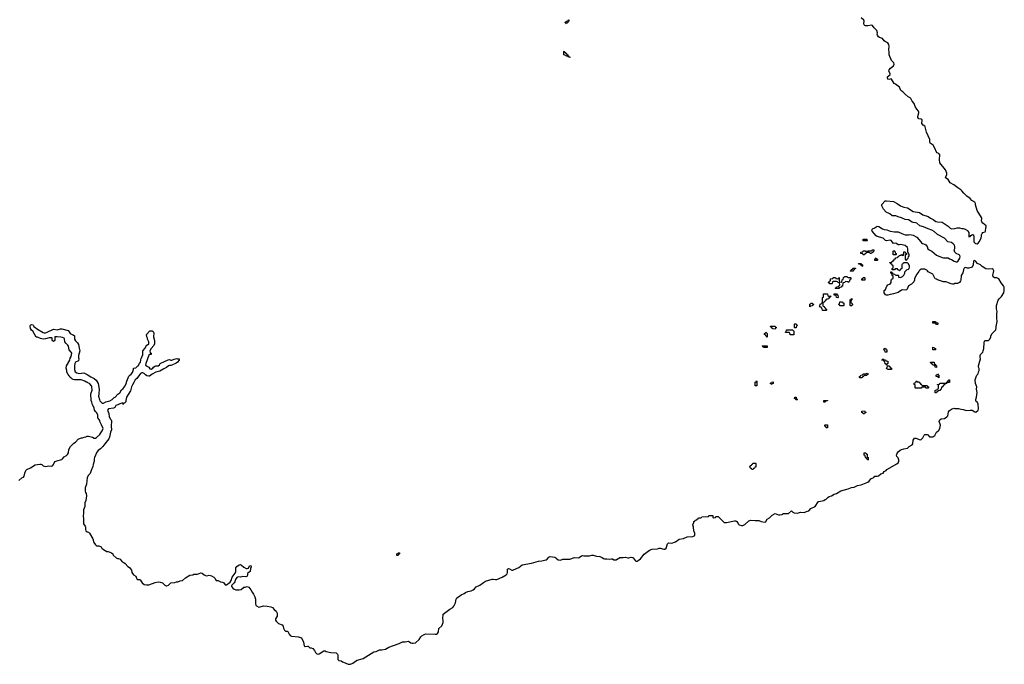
# Model space of a CAD drawing. Header units: inches. Extents: x 2773267 to 2867901, y 875810 to 985774.
# Tile 12 of 60: x 2850926 to 2867901, y 880469 to 891577. Entities that reach past the tile are written whole.
import ezdxf

# ---------------------------------------------------------------- set-up
doc = ezdxf.new("R2010")
doc.units = ezdxf.units.IN
doc.header["$MEASUREMENT"] = 0
for name, color, linetype in [('C8858', 7, 'Continuous'), ('C8868', 7, 'Continuous'), ('C8869', 7, 'Continuous')]:
    doc.layers.add(name, color=color, linetype=linetype)

msp = doc.modelspace()

# ---------------------------------------------------------------- linework, layer by layer
at = {"layer": 'C8858', "color": 6}
msp.add_lwpolyline([(2850910, 883634), (2850961, 883679), (2850990, 883691), (2851005, 883710), (2851015, 883765), (2851034, 883806), (2851050, 883827), (2851110, 883855), (2851190, 883907), (2851270, 883920), (2851290, 883919), (2851310, 883910), (2851331, 883890), (2851370, 883876), (2851430, 883888), (2851470, 883883), (2851490, 883888), (2851510, 883910), (2851521, 883939), (2851539, 883961), (2851566, 883974), (2851650, 883998), (2851666, 884010), (2851694, 884046), (2851730, 884065), (2851750, 884084), (2851769, 884110), (2851772, 884170), (2851800, 884220), (2851860, 884280), (2851890, 884295), (2851934, 884346), (2851947, 884353), (2851990, 884371), (2852010, 884371), (2852037, 884383), (2852066, 884390), (2852090, 884402), (2852110, 884402), (2852181, 884381), (2852210, 884364), (2852230, 884365), (2852250, 884377), (2852309, 884430), (2852323, 884457), (2852350, 884491), (2852362, 884530), (2852336, 884596), (2852309, 884650), (2852308, 884670), (2852275, 884715), (2852270, 884766), (2852250, 884808), (2852237, 884817), (2852215, 884850), (2852209, 884890), (2852182, 884942), (2852170, 884988), (2852155, 885015), (2852153, 885130), (2852175, 885190), (2852172, 885250), (2852164, 885270), (2852130, 885309), (2852099, 885319), (2852090, 885328), (2852072, 885332), (2852050, 885349), (2851986, 885370), (2851869, 885369), (2851837, 885377), (2851828, 885390), (2851793, 885413), (2851788, 885430), (2851777, 885437), (2851760, 885460), (2851740, 885500), (2851739, 885530), (2851726, 885570), (2851732, 885610), (2851790, 885712), (2851798, 885742), (2851813, 885773), (2851825, 885830), (2851813, 885850), (2851777, 885890), (2851766, 885950), (2851755, 885970), (2851721, 886001), (2851705, 886025), (2851697, 886077), (2851690, 886088), (2851662, 886102), (2851632, 886108), (2851570, 886113), (2851534, 886110), (2851534, 886050), (2851510, 886029), (2851488, 886048), (2851488, 886088), (2851477, 886097), (2851433, 886093), (2851370, 886076), (2851330, 886073), (2851285, 886085), (2851230, 886108), (2851210, 886106), (2851150, 886209), (2851129, 886229), (2851114, 886254), (2851105, 886295), (2851109, 886310), (2851120, 886320), (2851130, 886326), (2851150, 886321), (2851165, 886305), (2851171, 886290), (2851230, 886241), (2851330, 886188), (2851350, 886182), (2851370, 886180), (2851402, 886190), (2851510, 886244), (2851570, 886235), (2851630, 886251), (2851650, 886251), (2851759, 886219), (2851780, 886200), (2851797, 886170), (2851830, 886151), (2851847, 886147), (2851871, 886131), (2851873, 886070), (2851890, 886044), (2851924, 886010), (2851942, 885982), (2851950, 885914), (2851964, 885870), (2851940, 885790), (2851941, 885750), (2851946, 885730), (2851940, 885700), (2851890, 885677), (2851876, 885650), (2851871, 885611), (2851871, 885549), (2851883, 885510), (2851912, 885490), (2851950, 885477), (2852031, 885491), (2852090, 885463), (2852150, 885422), (2852210, 885391), (2852246, 885366), (2852277, 885310), (2852298, 885210), (2852288, 885132), (2852287, 885090), (2852301, 885030), (2852310, 885007), (2852330, 884984), (2852350, 884971), (2852370, 884971), (2852410, 884990), (2852478, 885010), (2852522, 885030), (2852554, 885066), (2852570, 885071), (2852619, 885121), (2852650, 885145), (2852683, 885197), (2852710, 885221), (2852745, 885270), (2852763, 885310), (2852772, 885350), (2852809, 885431), (2852827, 885453), (2852850, 885471), (2852870, 885498), (2852886, 885550), (2852886, 885570), (2852930, 885578), (2852956, 885604), (2852970, 885612), (2852989, 885651), (2853010, 885674), (2853018, 885742), (2853030, 885754), (2853038, 885782), (2853048, 885792), (2853048, 885870), (2853090, 885918), (2853114, 885966), (2853130, 885972), (2853150, 885992), (2853154, 886006), (2853150, 886028), (2853128, 886070), (2853128, 886090), (2853115, 886110), (2853114, 886150), (2853170, 886214), (2853210, 886214), (2853225, 886205), (2853238, 886178), (2853231, 886110), (2853248, 886050), (2853248, 885992), (2853237, 885963), (2853191, 885910), (2853171, 885870), (2853174, 885834), (2853192, 885830), (2853192, 885810), (2853170, 885808), (2853150, 885798), (2853098, 885650), (2853093, 885630), (2853104, 885610), (2853151, 885591), (2853170, 885563), (2853190, 885557), (2853222, 885570), (2853232, 885588), (2853255, 885605), (2853271, 885611), (2853310, 885612), (2853338, 885630), (2853348, 885650), (2853360, 885660), (2853483, 885717), (2853510, 885719), (2853530, 885711), (2853550, 885711), (2853590, 885727), (2853636, 885736), (2853648, 885732), (2853670, 885734), (2853674, 885730), (2853674, 885710), (2853647, 885673), (2853624, 885656), (2853550, 885621), (2853530, 885616), (2853510, 885618), (2853491, 885610), (2853457, 885583), (2853410, 885561), (2853341, 885519), (2853270, 885505), (2853207, 885470), (2853165, 885435), (2853150, 885432), (2853120, 885440), (2853094, 885454), (2853070, 885482), (2853050, 885493), (2853030, 885493), (2853010, 885481), (2852990, 885459), (2852947, 885393), (2852916, 885370), (2852896, 885324), (2852870, 885284), (2852855, 885250), (2852838, 885182), (2852768, 885070), (2852754, 885014), (2852754, 884990), (2852730, 884968), (2852714, 884966), (2852710, 884946), (2852706, 884966), (2852688, 884968), (2852650, 884957), (2852620, 884940), (2852585, 884930), (2852564, 884896), (2852540, 884880), (2852454, 884870), (2852438, 884850), (2852461, 884790), (2852470, 884734), (2852490, 884694), (2852502, 884682), (2852506, 884666), (2852503, 884570), (2852508, 884510), (2852490, 884468), (2852476, 884384), (2852465, 884355), (2852391, 884270), (2852359, 884221), (2852320, 884180), (2852277, 884150), (2852254, 884126), (2852215, 884030), (2852211, 884010), (2852211, 883970), (2852191, 883910), (2852185, 883875), (2852155, 883810), (2852148, 883772), (2852141, 883759), (2852111, 883730), (2852088, 883690), (2852077, 883570), (2852053, 883510), (2852055, 883450), (2852059, 883430), (2852070, 883410), (2852076, 883370), (2852067, 883293), (2852050, 883250), (2852050, 883190), (2852025, 883130), (2852024, 883070), (2852017, 883030), (2852027, 882970), (2852026, 882890), (2852056, 882850), (2852060, 882830), (2852058, 882790), (2852066, 882770), (2852090, 882750), (2852110, 882745), (2852129, 882729), (2852188, 882630), (2852203, 882570), (2852230, 882525), (2852250, 882511), (2852288, 882508), (2852332, 882492), (2852342, 882470), (2852370, 882445), (2852430, 882412), (2852452, 882412), (2852507, 882387), (2852531, 882371), (2852538, 882350), (2852590, 882303), (2852610, 882291), (2852631, 882291), (2852659, 882279), (2852690, 882232), (2852723, 882223), (2852745, 882205), (2852790, 882152), (2852818, 882138), (2852851, 882091), (2852856, 882050), (2852890, 882012), (2852925, 881985), (2852938, 881950), (2852950, 881932), (2852990, 881932), (2853005, 881925), (2853037, 881870), (2853070, 881846), (2853110, 881838), (2853150, 881839), (2853259, 881881), (2853310, 881887), (2853350, 881883), (2853390, 881871), (2853430, 881831), (2853450, 881818), (2853460, 881820), (2853490, 881831), (2853530, 881871), (2853600, 881880), (2853630, 881892), (2853650, 881892), (2853690, 881905), (2853730, 881911), (2853783, 881957), (2853857, 882003), (2853910, 882011), (2853930, 882019), (2853990, 882024), (2854050, 882044), (2854070, 882039), (2854106, 882010), (2854130, 881999), (2854150, 881995), (2854190, 882003), (2854232, 881992), (2854270, 881970), (2854288, 881950), (2854310, 881913), (2854350, 881910), (2854390, 881892), (2854423, 881883), (2854443, 881870), (2854470, 881837), (2854490, 881839), (2854554, 881886), (2854570, 881910), (2854590, 881970), (2854640, 882040), (2854650, 882070), (2854650, 882130), (2854667, 882153), (2854710, 882182), (2854730, 882186), (2854750, 882176), (2854790, 882144), (2854830, 882122), (2854850, 882118), (2854872, 882128), (2854890, 882167), (2854910, 882170), (2854919, 882150), (2854903, 882117), (2854899, 882070), (2854884, 882056), (2854859, 882041), (2854853, 882030), (2854854, 882010), (2854845, 881990), (2854822, 881978), (2854770, 881984), (2854730, 881970), (2854690, 881977), (2854670, 881966), (2854646, 881930), (2854636, 881890), (2854623, 881870), (2854585, 881830), (2854580, 881820), (2854577, 881810), (2854581, 881801), (2854599, 881779), (2854622, 881762), (2854650, 881751), (2854710, 881750), (2854742, 881758), (2854790, 881795), (2854810, 881800), (2854850, 881807), (2854877, 881797), (2854913, 881753), (2854932, 881710), (2854958, 881678), (2854980, 881630), (2854992, 881590), (2854993, 881510), (2854998, 881490), (2855010, 881474), (2855050, 881455), (2855070, 881457), (2855130, 881474), (2855190, 881470), (2855257, 881457), (2855286, 881446), (2855310, 881411), (2855345, 881385), (2855364, 881350), (2855363, 881297), (2855337, 881250), (2855338, 881230), (2855350, 881211), (2855390, 881171), (2855451, 881151), (2855466, 881126), (2855474, 881090), (2855490, 881054), (2855510, 881042), (2855538, 881038), (2855551, 881031), (2855571, 880990), (2855590, 880965), (2855610, 880951), (2855730, 880942), (2855785, 880925), (2855819, 880850), (2855830, 880787), (2855850, 880773), (2855890, 880781), (2855899, 880779), (2855930, 880751), (2855950, 880751), (2855978, 880738), (2856007, 880707), (2856027, 880670), (2856050, 880651), (2856070, 880645), (2856090, 880648), (2856170, 880701), (2856190, 880701), (2856212, 880690), (2856290, 880670), (2856384, 880664), (2856406, 880646), (2856412, 880630), (2856411, 880550), (2856430, 880535), (2856466, 880526), (2856490, 880511), (2856510, 880508), (2856590, 880470), (2856610, 880469), (2856630, 880470), (2856670, 880488), (2856716, 880524), (2856742, 880538), (2856830, 880561), (2856849, 880570), (2857030, 880686), (2857070, 880690), (2857130, 880717), (2857170, 880717), (2857230, 880730), (2857290, 880765), (2857470, 880825), (2857526, 880854), (2857570, 880855), (2857630, 880869), (2857670, 880839), (2857690, 880830), (2857710, 880830), (2857750, 880839), (2857810, 880897), (2857839, 880941), (2857860, 880960), (2857898, 880982), (2857930, 880991), (2858090, 880987), (2858110, 880990), (2858130, 881002), (2858147, 881030), (2858153, 881087), (2858201, 881130), (2858224, 881190), (2858228, 881210), (2858221, 881270), (2858224, 881316), (2858229, 881331), (2858341, 881419), (2858392, 881448), (2858410, 881468), (2858440, 881530), (2858448, 881590), (2858464, 881616), (2858510, 881642), (2858535, 881665), (2858590, 881689), (2858610, 881703), (2858650, 881721), (2858710, 881735), (2858744, 881750), (2858768, 881770), (2858796, 881804), (2858861, 881830), (2858922, 881878), (2858959, 881901), (2859070, 881936), (2859090, 881938), (2859130, 881930), (2859150, 881932), (2859244, 881970), (2859311, 882009), (2859331, 882029), (2859337, 882050), (2859333, 882107), (2859350, 882121), (2859370, 882115), (2859410, 882090), (2859430, 882088), (2859490, 882121), (2859530, 882137), (2859590, 882182), (2859749, 882211), (2859870, 882244), (2859930, 882250), (2859994, 882266), (2860000, 882269)], dxfattribs=at)
msp.add_lwpolyline([(2857430, 882346), (2857426, 882350), (2857426, 882370), (2857442, 882378), (2857448, 882392), (2857472, 882392), (2857474, 882370), (2857458, 882362), (2857450, 882346)], close=True, dxfattribs=at)
at = {"layer": 'C8868', "color": 6}
msp.add_lwpolyline([(2860000, 882269), (2860020, 882280), (2860050, 882316), (2860070, 882325), (2860150, 882317), (2860166, 882306), (2860179, 882290), (2860210, 882271), (2860250, 882262), (2860290, 882279), (2860310, 882282), (2860330, 882278), (2860410, 882281), (2860490, 882310), (2860556, 882304), (2860570, 882307), (2860610, 882339), (2860630, 882343), (2860650, 882338), (2860710, 882340), (2860750, 882335), (2860790, 882348), (2860810, 882349), (2860870, 882332), (2860930, 882325), (2860967, 882307), (2860990, 882291), (2861010, 882286), (2861050, 882286), (2861090, 882278), (2861130, 882288), (2861147, 882287), (2861171, 882271), (2861190, 882266), (2861210, 882271), (2861230, 882285), (2861250, 882291), (2861270, 882311), (2861330, 882308), (2861370, 882316), (2861410, 882305), (2861430, 882305), (2861470, 882316), (2861490, 882311), (2861502, 882302), (2861536, 882256), (2861550, 882247), (2861570, 882248), (2861590, 882255), (2861630, 882287), (2861694, 882366), (2861760, 882420), (2861785, 882435), (2861831, 882451), (2861920, 882460), (2861950, 882471), (2861970, 882471), (2862030, 882451), (2862050, 882451), (2862072, 882470), (2862094, 882546), (2862110, 882562), (2862170, 882554), (2862230, 882578), (2862294, 882626), (2862370, 882637), (2862434, 882666), (2862530, 882672), (2862566, 882690), (2862567, 882727), (2862549, 882770), (2862542, 882830), (2862529, 882870), (2862548, 882912), (2862549, 882930), (2862566, 882934), (2862570, 882954), (2862602, 882958), (2862607, 882973), (2862622, 882978), (2862630, 882994), (2862670, 882994), (2862682, 882998), (2862688, 883012), (2862790, 883014), (2862802, 883018), (2862808, 883032), (2862830, 883034), (2862870, 883034), (2862874, 883030), (2862878, 882998), (2862890, 882994), (2862922, 882998), (2862930, 883014), (2862970, 883014), (2863070, 882912), (2863111, 882911), (2863250, 882943), (2863270, 882941), (2863291, 882931), (2863307, 882907), (2863311, 882890), (2863330, 882871), (2863370, 882862), (2863390, 882862), (2863430, 882879), (2863499, 882941), (2863530, 882951), (2863605, 882945), (2863668, 882948), (2863711, 882931), (2863770, 882919), (2863789, 882930), (2863810, 882970), (2863850, 882991), (2863900, 883040), (2863950, 883066), (2864010, 883042), (2864030, 883042), (2864066, 883050), (2864094, 883066), (2864178, 883070), (2864230, 883111), (2864256, 883090), (2864279, 883079), (2864330, 883071), (2864390, 883091), (2864450, 883083), (2864490, 883104), (2864530, 883111), (2864567, 883153), (2864637, 883190), (2864692, 883268), (2864704, 883276), (2864790, 883291), (2864810, 883307), (2864830, 883316), (2864857, 883343), (2864882, 883358), (2864919, 883370), (2864970, 883402), (2865010, 883411), (2865082, 883458), (2865208, 883490), (2865235, 883505), (2865265, 883515), (2865310, 883523), (2865369, 883551), (2865430, 883562), (2865549, 883610), (2865570, 883625), (2865598, 883662), (2865622, 883678), (2865653, 883690), (2865670, 883711), (2865710, 883711), (2865730, 883715), (2865770, 883748), (2865810, 883765), (2865829, 883791), (2865864, 883810), (2865876, 883824), (2866050, 883922), (2866070, 883939), (2866081, 883970), (2866082, 883990), (2866070, 884028), (2866049, 884050), (2866042, 884070), (2866053, 884107), (2866072, 884128), (2866103, 884157), (2866129, 884171), (2866170, 884183), (2866230, 884191), (2866259, 884221), (2866310, 884248), (2866323, 884270), (2866329, 884331), (2866355, 884365), (2866375, 884365), (2866450, 884339), (2866470, 884345), (2866495, 884370), (2866512, 884408), (2866521, 884419), (2866533, 884427), (2866550, 884431), (2866570, 884431), (2866583, 884423), (2866610, 884388), (2866630, 884386), (2866670, 884391), (2866704, 884410), (2866732, 884468), (2866753, 884487), (2866768, 884492), (2866790, 884534), (2866798, 884590), (2866779, 884650), (2866790, 884682), (2866810, 884698), (2866870, 884705), (2866910, 884731), (2866926, 884750), (2866941, 884819), (2866957, 884843), (2866990, 884866), (2867030, 884881), (2867050, 884876), (2867110, 884879), (2867150, 884863), (2867190, 884860), (2867250, 884844), (2867310, 884850), (2867347, 884847), (2867390, 884821), (2867410, 884816), (2867449, 884850), (2867453, 884870), (2867449, 884950), (2867430, 884989), (2867417, 884997), (2867408, 885012), (2867408, 885030), (2867422, 885070), (2867429, 885110), (2867432, 885150), (2867424, 885210), (2867429, 885250), (2867402, 885310), (2867397, 885370), (2867415, 885425), (2867429, 885451), (2867450, 885472), (2867458, 885510), (2867470, 885534), (2867470, 885566), (2867457, 885590), (2867453, 885610), (2867493, 885730), (2867483, 885763), (2867482, 885790), (2867493, 885810), (2867529, 885850), (2867538, 885870), (2867549, 885910), (2867553, 886010), (2867562, 886038), (2867573, 886047), (2867589, 886051), (2867629, 886051), (2867649, 886070), (2867669, 886110), (2867669, 886131), (2867689, 886170), (2867753, 886230), (2867763, 886270), (2867762, 886290), (2867776, 886376), (2867769, 886431), (2867769, 886509), (2867779, 886550), (2867768, 886592), (2867768, 886650), (2867797, 886743), (2867812, 886768), (2867850, 886807), (2867895, 886870), (2867901, 886910), (2867898, 886970), (2867887, 886990), (2867844, 887044), (2867806, 887110), (2867770, 887127), (2867729, 887129), (2867710, 887148), (2867705, 887170), (2867721, 887250), (2867709, 887270), (2867690, 887285), (2867630, 887276), (2867583, 887283), (2867521, 887321), (2867490, 887355), (2867436, 887376), (2867410, 887409), (2867390, 887426), (2867376, 887424), (2867370, 887418), (2867366, 887350), (2867346, 887314), (2867290, 887294), (2867266, 887294), (2867230, 887307), (2867210, 887296), (2867199, 887270), (2867194, 887230), (2867188, 887212), (2867155, 887170), (2867151, 887089), (2867146, 887074), (2867130, 887048), (2867091, 887029), (2867050, 887028), (2867030, 887018), (2867010, 887018), (2866987, 887027), (2866970, 887028), (2866929, 887049), (2866890, 887062), (2866850, 887062), (2866750, 887095), (2866730, 887108), (2866710, 887109), (2866682, 887170), (2866669, 887189), (2866590, 887229), (2866578, 887250), (2866563, 887263), (2866530, 887278), (2866470, 887278), (2866451, 887269), (2866430, 887248), (2866425, 887235), (2866390, 887189), (2866357, 887130), (2866351, 887110), (2866351, 887089), (2866339, 887061), (2866300, 887020), (2866250, 886993), (2866227, 886933), (2866217, 886923), (2866190, 886915), (2866150, 886922), (2866130, 886917), (2866070, 886875), (2865990, 886852), (2865930, 886844), (2865890, 886829), (2865870, 886829), (2865855, 886835), (2865829, 886870), (2865829, 886910), (2865854, 886930), (2865874, 886986), (2865895, 887005), (2865923, 887017), (2865938, 887030), (2865948, 887050), (2865948, 887092), (2865962, 887098), (2865967, 887113), (2865982, 887118), (2865986, 887130), (2865982, 887162), (2865967, 887167), (2865962, 887202), (2865946, 887210), (2865947, 887233), (2865953, 887233), (2865958, 887218), (2865973, 887213), (2865978, 887198), (2866010, 887194), (2866018, 887178), (2866030, 887174), (2866070, 887174), (2866074, 887170), (2866078, 887138), (2866110, 887134), (2866146, 887150), (2866168, 887172), (2866188, 887210), (2866188, 887232), (2866196, 887244), (2866226, 887270), (2866250, 887278), (2866262, 887290), (2866269, 887310), (2866269, 887330), (2866248, 887368), (2866230, 887386), (2866170, 887386), (2866158, 887382), (2866153, 887367), (2866138, 887362), (2866134, 887350), (2866134, 887290), (2866118, 887282), (2866113, 887267), (2866098, 887262), (2866093, 887247), (2866087, 887247), (2866082, 887262), (2866067, 887267), (2866062, 887282), (2866050, 887286), (2866018, 887282), (2866010, 887266), (2865970, 887266), (2865966, 887270), (2865966, 887290), (2865982, 887298), (2865986, 887310), (2865982, 887342), (2865967, 887347), (2865962, 887362), (2865947, 887367), (2865942, 887382), (2865927, 887387), (2865926, 887394), (2865962, 887398), (2865967, 887413), (2865982, 887418), (2865990, 887434), (2866002, 887438), (2866010, 887454), (2866022, 887458), (2866027, 887473), (2866062, 887478), (2866067, 887493), (2866082, 887498), (2866087, 887513), (2866122, 887518), (2866130, 887534), (2866138, 887518), (2866150, 887514), (2866162, 887518), (2866166, 887530), (2866166, 887570), (2866170, 887574), (2866190, 887574), (2866198, 887558), (2866214, 887550), (2866214, 887530), (2866198, 887522), (2866193, 887507), (2866194, 887450), (2866198, 887438), (2866210, 887434), (2866222, 887438), (2866227, 887453), (2866246, 887470), (2866248, 887492), (2866258, 887510), (2866258, 887530), (2866238, 887570), (2866240, 887630), (2866229, 887650), (2866190, 887685), (2866110, 887705), (2866090, 887698), (2866070, 887699), (2866050, 887716), (2866030, 887724), (2865990, 887722), (2865949, 887770), (2865930, 887777), (2865870, 887765), (2865850, 887769), (2865810, 887813), (2865710, 887840), (2865690, 887850), (2865621, 887930), (2865617, 887950), (2865629, 887971), (2865669, 887990), (2865690, 888010), (2865710, 888016), (2865735, 888015), (2865798, 887970), (2865830, 887959), (2865875, 887955), (2865930, 887932), (2866010, 887921), (2866070, 887919), (2866136, 887890), (2866190, 887872), (2866250, 887870), (2866270, 887874), (2866330, 887861), (2866391, 887831), (2866461, 887750), (2866471, 887730), (2866490, 887719), (2866531, 887711), (2866550, 887696), (2866568, 887670), (2866583, 887630), (2866603, 887610), (2866650, 887589), (2866730, 887518), (2866830, 887479), (2866850, 887473), (2866930, 887471), (2866955, 887455), (2866990, 887446), (2867035, 887415), (2867070, 887402), (2867090, 887403), (2867097, 887410), (2867133, 887467), (2867139, 887490), (2867132, 887512), (2867123, 887523), (2867069, 887550), (2867049, 887570), (2867036, 887610), (2867046, 887634), (2867050, 887670), (2867041, 887690), (2867017, 887717), (2866990, 887735), (2866928, 887748), (2866870, 887810), (2866750, 887875), (2866690, 887928), (2866650, 887948), (2866590, 887970), (2866510, 888010), (2866447, 888027), (2866390, 888070), (2866370, 888076), (2866330, 888080), (2866310, 888088), (2866250, 888128), (2866190, 888136), (2866130, 888164), (2866070, 888178), (2866030, 888195), (2865970, 888194), (2865929, 888230), (2865862, 888262), (2865816, 888310), (2865792, 888370), (2865789, 888390), (2865845, 888455), (2865870, 888458), (2865990, 888442), (2866052, 888412), (2866110, 888370), (2866170, 888344), (2866230, 888333), (2866330, 888272), (2866437, 888257), (2866494, 888214), (2866590, 888183), (2866630, 888156), (2866675, 888135), (2866721, 888101), (2866750, 888095), (2866830, 888088), (2866930, 888021), (2866970, 887983), (2866990, 887973), (2867050, 887976), (2867090, 887988), (2867130, 887991), (2867170, 887978), (2867190, 887978), (2867225, 887965), (2867265, 887945), (2867272, 887930), (2867290, 887912), (2867290, 887834), (2867310, 887841), (2867323, 887857), (2867350, 887876), (2867370, 887872), (2867375, 887830), (2867373, 887770), (2867378, 887750), (2867390, 887733), (2867410, 887719), (2867430, 887715), (2867450, 887728), (2867469, 887750), (2867499, 887810), (2867509, 887850), (2867509, 887870), (2867519, 887890), (2867533, 887907), (2867570, 887919), (2867578, 887930), (2867580, 887990), (2867587, 888010), (2867586, 888026), (2867532, 888072), (2867516, 888096), (2867510, 888110), (2867511, 888150), (2867507, 888170), (2867433, 888290), (2867405, 888385), (2867404, 888410), (2867394, 888430), (2867340, 888460), (2867310, 888496), (2867253, 888533), (2867205, 888585), (2867170, 888630), (2867150, 888646), (2867097, 888677), (2867029, 888730), (2866970, 888763), (2866930, 888821), (2866889, 888850), (2866890, 888870), (2866910, 888910), (2866910, 888930), (2866885, 888990), (2866791, 889110), (2866785, 889170), (2866787, 889250), (2866772, 889270), (2866745, 889285), (2866725, 889305), (2866708, 889350), (2866672, 889412), (2866624, 889450), (2866618, 889470), (2866615, 889515), (2866561, 889641), (2866537, 889730), (2866530, 889741), (2866499, 889759), (2866478, 889790), (2866483, 889850), (2866470, 889863), (2866429, 889869), (2866412, 889892), (2866409, 889910), (2866429, 889970), (2866429, 889990), (2866420, 890000)], dxfattribs=at)
for points in [[(2865470, 887766), (2865466, 887770), (2865466, 887790), (2865470, 887794), (2865530, 887792), (2865534, 887770), (2865530, 887766)], [(2865590, 887546), (2865582, 887562), (2865570, 887566), (2865530, 887566), (2865518, 887562), (2865513, 887547), (2865498, 887542), (2865490, 887526), (2865470, 887526), (2865462, 887542), (2865427, 887547), (2865427, 887573), (2865462, 887578), (2865470, 887594), (2865510, 887594), (2865518, 887578), (2865530, 887574), (2865542, 887578), (2865550, 887594), (2865610, 887594), (2865622, 887598), (2865630, 887614), (2865653, 887613), (2865653, 887587), (2865638, 887582), (2865633, 887567), (2865618, 887562), (2865613, 887547)], [(2865670, 887426), (2865666, 887430), (2865667, 887453), (2865682, 887458), (2865690, 887474), (2865698, 887458), (2865714, 887450), (2865714, 887430), (2865710, 887426)], [(2866030, 887526), (2865987, 887527), (2865986, 887590), (2865990, 887594), (2866010, 887594), (2866014, 887590), (2866018, 887558), (2866034, 887550), (2866034, 887530)], [(2865250, 887246), (2865246, 887250), (2865262, 887258), (2865267, 887273), (2865282, 887278), (2865290, 887294), (2865333, 887293), (2865333, 887287), (2865318, 887282), (2865313, 887267), (2865298, 887262), (2865290, 887246)], [(2865450, 887326), (2865442, 887342), (2865427, 887347), (2865422, 887362), (2865390, 887366), (2865387, 887373), (2865433, 887373), (2865438, 887358), (2865454, 887350), (2865454, 887330)], [(2865210, 887134), (2865250, 887134), (2865254, 887130), (2865253, 887107), (2865238, 887102), (2865234, 887070), (2865218, 887062), (2865213, 887047), (2865207, 887047), (2865202, 887062), (2865170, 887066), (2865158, 887062), (2865150, 887046), (2865118, 887042), (2865113, 886987), (2865098, 886982), (2865090, 886966), (2865058, 886962), (2865050, 886946), (2864990, 886946), (2864986, 886950), (2865002, 886958), (2865007, 886973), (2865042, 886978), (2865047, 886993), (2865062, 886998), (2865066, 887010), (2865062, 887042), (2865030, 887046), (2865022, 887062), (2865010, 887066), (2864950, 887066), (2864938, 887062), (2864934, 887030), (2864930, 887026), (2864890, 887026), (2864882, 887042), (2864867, 887047), (2864867, 887053), (2864882, 887058), (2864887, 887073), (2864902, 887078), (2864906, 887110), (2864910, 887114), (2864942, 887118), (2864950, 887134), (2864990, 887134), (2864998, 887118), (2865030, 887114), (2865042, 887118), (2865050, 887134), (2865054, 887130), (2865054, 887070), (2865058, 887058), (2865090, 887054), (2865102, 887058), (2865107, 887093), (2865122, 887098), (2865127, 887133), (2865142, 887138), (2865150, 887154), (2865190, 887154), (2865198, 887138)], [(2865450, 887086), (2865446, 887090), (2865446, 887110), (2865462, 887118), (2865470, 887134), (2865490, 887134), (2865494, 887130), (2865494, 887090), (2865490, 887086)], [(2864870, 886814), (2864910, 886814), (2864914, 886810), (2864898, 886802), (2864893, 886787), (2864878, 886782), (2864873, 886767), (2864838, 886762), (2864833, 886747), (2864818, 886742), (2864813, 886727), (2864798, 886722), (2864793, 886707), (2864778, 886702), (2864774, 886690), (2864774, 886650), (2864778, 886638), (2864793, 886633), (2864798, 886618), (2864813, 886613), (2864818, 886598), (2864834, 886590), (2864834, 886570), (2864830, 886566), (2864768, 886568), (2864762, 886602), (2864747, 886607), (2864742, 886622), (2864710, 886626), (2864706, 886630), (2864722, 886638), (2864727, 886673), (2864742, 886678), (2864747, 886693), (2864762, 886698), (2864766, 886710), (2864766, 886790), (2864782, 886798), (2864786, 886810), (2864786, 886850), (2864790, 886854), (2864850, 886854), (2864854, 886850), (2864858, 886818)], [(2865030, 886786), (2865007, 886787), (2865002, 886822), (2864967, 886827), (2864967, 886853), (2865010, 886854), (2865018, 886838), (2865033, 886833), (2865034, 886790)], [(2864550, 886626), (2864546, 886630), (2864547, 886673), (2864562, 886678), (2864570, 886694), (2864590, 886694), (2864598, 886678), (2864610, 886674), (2864613, 886667), (2864598, 886662), (2864590, 886646), (2864558, 886642)], [(2865070, 886646), (2865062, 886662), (2865047, 886667), (2865047, 886673), (2865062, 886678), (2865067, 886713), (2865110, 886714), (2865118, 886698), (2865134, 886690), (2865134, 886650), (2865130, 886646)], [(2865250, 886646), (2865246, 886650), (2865246, 886750), (2865262, 886758), (2865267, 886773), (2865274, 886774), (2865274, 886750), (2865258, 886742), (2865254, 886710), (2865258, 886698), (2865273, 886693), (2865278, 886678), (2865292, 886670), (2865278, 886662), (2865270, 886646)], [(2863950, 886246), (2863907, 886247), (2863902, 886262), (2863887, 886267), (2863882, 886282), (2863867, 886287), (2863867, 886293), (2863950, 886294), (2863958, 886278), (2863974, 886270), (2863958, 886262)], [(2864290, 886266), (2864286, 886270), (2864286, 886330), (2864290, 886334), (2864313, 886333), (2864318, 886318), (2864332, 886312), (2864330, 886306), (2864318, 886302), (2864314, 886270), (2864310, 886266)], [(2866730, 886326), (2866722, 886342), (2866710, 886346), (2866667, 886347), (2866666, 886370), (2866670, 886374), (2866710, 886374), (2866718, 886358), (2866753, 886353), (2866754, 886330), (2866750, 886326)], [(2863810, 886106), (2863802, 886122), (2863787, 886127), (2863782, 886142), (2863766, 886150), (2863766, 886170), (2863782, 886178), (2863790, 886194), (2863798, 886178), (2863814, 886170), (2863814, 886110)], [(2864210, 886146), (2864206, 886150), (2864202, 886182), (2864190, 886186), (2864130, 886186), (2864126, 886190), (2864142, 886198), (2864146, 886230), (2864150, 886234), (2864250, 886234), (2864258, 886218), (2864274, 886210), (2864274, 886150), (2864270, 886146)], [(2863750, 885926), (2863742, 885942), (2863726, 885950), (2863730, 885954), (2863810, 885954), (2863814, 885950), (2863814, 885930), (2863810, 885926)], [(2866670, 885886), (2866666, 885890), (2866670, 885934), (2866694, 885930), (2866698, 885918), (2866714, 885910), (2866714, 885890), (2866710, 885886)], [(2865850, 885846), (2865846, 885850), (2865842, 885882), (2865826, 885890), (2865827, 885913), (2865850, 885914), (2865858, 885898), (2865874, 885890), (2865874, 885850), (2865870, 885846)], [(2865870, 885626), (2865862, 885642), (2865847, 885647), (2865842, 885682), (2865827, 885687), (2865822, 885702), (2865787, 885707), (2865787, 885713), (2865802, 885718), (2865807, 885733), (2865813, 885733), (2865818, 885718), (2865853, 885713), (2865858, 885698), (2865893, 885693), (2865894, 885650), (2865878, 885642), (2865874, 885626)], [(2865950, 885546), (2865888, 885548), (2865882, 885562), (2865867, 885567), (2865867, 885573), (2865882, 885578), (2865886, 885614), (2865913, 885613), (2865918, 885598), (2865933, 885593), (2865938, 885578), (2865953, 885573), (2865954, 885550)], [(2866730, 885586), (2866707, 885587), (2866702, 885622), (2866670, 885626), (2866662, 885642), (2866647, 885647), (2866642, 885662), (2866627, 885667), (2866627, 885673), (2866690, 885674), (2866694, 885670), (2866698, 885638), (2866713, 885633), (2866718, 885618), (2866734, 885610), (2866734, 885590)], [(2865410, 885406), (2865406, 885410), (2865406, 885430), (2865422, 885438), (2865427, 885453), (2865462, 885458), (2865470, 885474), (2865510, 885474), (2865522, 885478), (2865530, 885494), (2865538, 885478), (2865553, 885473), (2865553, 885467), (2865538, 885462), (2865530, 885446), (2865490, 885446), (2865478, 885442), (2865473, 885427), (2865458, 885422), (2865450, 885406)], [(2866770, 885406), (2866762, 885422), (2866730, 885426), (2866726, 885430), (2866727, 885453), (2866742, 885458), (2866750, 885474), (2866758, 885458), (2866774, 885450), (2866774, 885410)], [(2863610, 885266), (2863606, 885270), (2863606, 885330), (2863622, 885338), (2863630, 885354), (2863634, 885350), (2863634, 885270), (2863630, 885266)], [(2863890, 885288), (2863882, 885302), (2863866, 885310), (2863882, 885318), (2863887, 885333), (2863910, 885334), (2863914, 885330), (2863914, 885310), (2863898, 885302)], [(2866590, 885226), (2866548, 885228), (2866542, 885242), (2866530, 885246), (2866490, 885246), (2866478, 885242), (2866470, 885226), (2866370, 885226), (2866366, 885230), (2866366, 885270), (2866362, 885282), (2866346, 885290), (2866348, 885312), (2866362, 885318), (2866367, 885333), (2866382, 885338), (2866390, 885354), (2866398, 885338), (2866430, 885334), (2866438, 885318), (2866453, 885313), (2866458, 885298), (2866473, 885293), (2866478, 885278), (2866490, 885274), (2866572, 885272), (2866578, 885258), (2866594, 885250), (2866594, 885230)], [(2866730, 885146), (2866707, 885147), (2866706, 885190), (2866710, 885194), (2866742, 885198), (2866747, 885213), (2866762, 885218), (2866766, 885230), (2866766, 885270), (2866762, 885282), (2866747, 885287), (2866747, 885293), (2866782, 885298), (2866790, 885314), (2866890, 885314), (2866902, 885318), (2866907, 885333), (2866922, 885338), (2866927, 885353), (2866942, 885358), (2866947, 885373), (2866953, 885373), (2866953, 885327), (2866918, 885322), (2866910, 885306), (2866878, 885302), (2866874, 885290), (2866858, 885282), (2866854, 885270), (2866838, 885262), (2866830, 885246), (2866818, 885242), (2866813, 885207), (2866798, 885202), (2866790, 885186), (2866758, 885182), (2866753, 885167), (2866738, 885162)], [(2864330, 885026), (2864307, 885027), (2864302, 885042), (2864286, 885050), (2864287, 885073), (2864313, 885073), (2864318, 885038), (2864334, 885030)], [(2864810, 884986), (2864787, 884987), (2864787, 885013), (2864853, 885013), (2864850, 885006), (2864818, 885002)], [(2865490, 884786), (2865467, 884787), (2865462, 884802), (2865446, 884810), (2865447, 884833), (2865490, 884834), (2865498, 884818), (2865513, 884813), (2865513, 884807), (2865498, 884802)], [(2864830, 884546), (2864822, 884562), (2864806, 884570), (2864806, 884590), (2864810, 884594), (2864853, 884593), (2864854, 884550), (2864850, 884546)], [(2865550, 883986), (2865542, 884002), (2865527, 884007), (2865522, 884022), (2865506, 884030), (2865502, 884062), (2865486, 884070), (2865486, 884110), (2865490, 884114), (2865513, 884113), (2865518, 884098), (2865534, 884090), (2865534, 884050), (2865538, 884038), (2865554, 884030), (2865554, 883990)], [(2863570, 883826), (2863547, 883827), (2863542, 883842), (2863527, 883847), (2863522, 883862), (2863506, 883870), (2863522, 883878), (2863527, 883893), (2863542, 883898), (2863550, 883914), (2863562, 883918), (2863567, 883933), (2863610, 883934), (2863614, 883930), (2863614, 883870), (2863598, 883862), (2863593, 883847), (2863578, 883842)]]:
    msp.add_lwpolyline(points, close=True, dxfattribs=at)
at = {"layer": 'C8869', "color": 6}
for points in [[(2860350, 891506), (2860342, 891522), (2860327, 891527), (2860327, 891533), (2860342, 891538), (2860350, 891554), (2860382, 891558), (2860387, 891573), (2860393, 891573), (2860394, 891550), (2860378, 891542), (2860374, 891530), (2860358, 891522)], [(2860410, 890926), (2860386, 890930), (2860382, 890942), (2860368, 890948), (2860346, 890950), (2860342, 890962), (2860306, 890970), (2860306, 891030), (2860310, 891034), (2860318, 891018), (2860334, 891010), (2860338, 890998), (2860350, 890994), (2860358, 890978), (2860374, 890970), (2860378, 890958), (2860394, 890950), (2860398, 890938), (2860414, 890930)]]:
    msp.add_lwpolyline(points, close=True, dxfattribs=at)
msp.add_lwpolyline([(2866420, 890000), (2866390, 890033), (2866363, 890083), (2866347, 890130), (2866313, 890173), (2866290, 890217), (2866277, 890230), (2866245, 890245), (2866191, 890291), (2866152, 890332), (2866116, 890356), (2866092, 890412), (2866050, 890450), (2866023, 890463), (2866000, 890480), (2865957, 890550), (2865950, 890555), (2865910, 890549), (2865893, 890553), (2865890, 890558), (2865885, 890570), (2865889, 890590), (2865932, 890630), (2865934, 890650), (2865912, 890690), (2865915, 890710), (2865937, 890743), (2865990, 890783), (2866000, 890810), (2865994, 890834), (2865956, 890876), (2865918, 890970), (2865917, 891010), (2865908, 891068), (2865914, 891114), (2865909, 891150), (2865890, 891177), (2865870, 891189), (2865850, 891193), (2865829, 891210), (2865802, 891250), (2865750, 891269), (2865730, 891282), (2865713, 891310), (2865709, 891330), (2865717, 891350), (2865704, 891390), (2865655, 891435), (2865630, 891479), (2865610, 891485), (2865549, 891469), (2865510, 891469), (2865495, 891475), (2865485, 891490), (2865481, 891510), (2865484, 891550), (2865477, 891570), (2865430, 891610)], dxfattribs=at)

doc.saveas('drawing.dxf')
